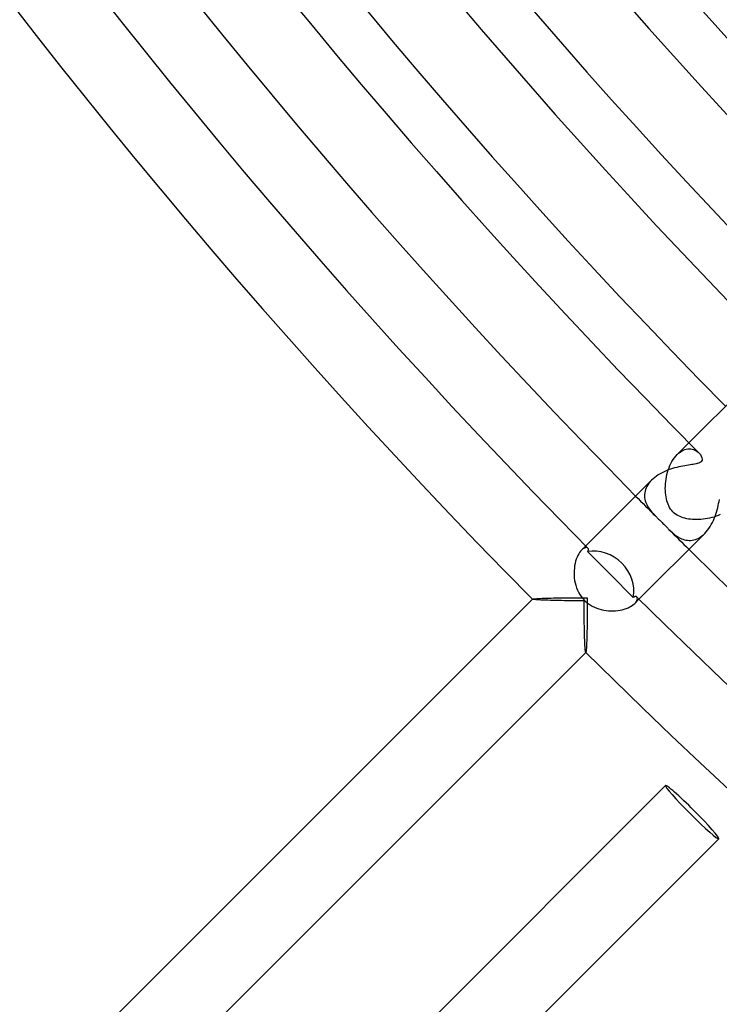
# Model space of a CAD drawing. Header units: millimetres. Extents: x -385 to 385, y -385 to 385.
# Tile 3 of 103: x -273 to -235, y -264 to -212. Entities that reach past the tile are written whole.
import ezdxf

# ---------------------------------------------------------------- set-up
doc = ezdxf.new("R2010")
doc.units = ezdxf.units.MM
doc.layers.add('HIDDEN', color=7, linetype='Continuous')
doc.layers.add('THICK', color=7, linetype='Continuous')

msp = doc.modelspace()

# ---------------------------------------------------------------- linework, layer by layer
at = {"layer": 'HIDDEN'}
for p, q in [((-237.053, -234.225), (-237.68, -234.852)), ((-237.754, -234.931), (-237.68, -234.852)), ((-237.68, -234.852), (-237.601, -234.779)), ((-237.601, -234.779), (-237.521, -234.716)), ((-237.521, -234.716), (-237.439, -234.664)), ((-237.439, -234.664), (-237.356, -234.621)), ((-237.356, -234.621), (-237.274, -234.589)), ((-237.274, -234.589), (-237.193, -234.566)), ((-237.193, -234.566), (-237.113, -234.553)), ((-237.113, -234.553), (-237.035, -234.549)), ((-237.035, -234.549), (-236.958, -234.553)), ((-236.958, -234.553), (-236.885, -234.565)), ((-236.885, -234.565), (-236.814, -234.584)), ((-236.814, -234.584), (-236.746, -234.61)), ((-236.746, -234.61), (-236.682, -234.642)), ((-236.682, -234.642), (-236.621, -234.679)), ((-236.621, -234.679), (-236.565, -234.722)), ((-236.565, -234.722), (-236.515, -234.769)), ((-238.062, -235.432), (-238.009, -235.32)), ((-238.009, -235.32), (-237.952, -235.213)), ((-237.952, -235.213), (-237.89, -235.112)), ((-237.89, -235.112), (-237.824, -235.018)), ((-237.824, -235.018), (-237.754, -234.931)), ((-238.248, -236.036), (-238.221, -235.912)), ((-238.221, -235.912), (-238.189, -235.788)), ((-238.189, -235.788), (-238.152, -235.667)), ((-238.152, -235.667), (-238.11, -235.548)), ((-238.11, -235.548), (-238.062, -235.432)), ((-239.176, -236.368), (-239.235, -236.453)), ((-239.11, -236.287), (-239.176, -236.368)), ((-239.036, -236.208), (-239.11, -236.287)), ((-238.304, -236.53), (-238.297, -236.408)), ((-238.297, -236.408), (-238.286, -236.285)), ((-238.286, -236.285), (-238.269, -236.161)), ((-238.269, -236.161), (-238.248, -236.036)), ((-239.401, -236.886), (-239.41, -236.972)), ((-239.385, -236.799), (-239.401, -236.886)), ((-239.36, -236.712), (-239.385, -236.799)), ((-239.327, -236.625), (-239.36, -236.712)), ((-239.285, -236.538), (-239.327, -236.625)), ((-239.235, -236.453), (-239.285, -236.538)), ((-238.306, -236.65), (-238.304, -236.53)), ((-238.303, -236.767), (-238.306, -236.65)), ((-238.296, -236.881), (-238.303, -236.767)), ((-238.285, -236.993), (-238.296, -236.881)), ((-239.41, -236.972), (-239.411, -237.058)), ((-239.411, -237.058), (-239.404, -237.142)), ((-239.404, -237.142), (-239.391, -237.226)), ((-239.391, -237.226), (-239.371, -237.308)), ((-239.371, -237.308), (-239.345, -237.388)), ((-239.345, -237.388), (-239.313, -237.468)), ((-239.313, -237.468), (-239.275, -237.546)), ((-238.269, -237.1), (-238.285, -236.993)), ((-238.249, -237.204), (-238.269, -237.1)), ((-238.225, -237.304), (-238.249, -237.204)), ((-238.196, -237.399), (-238.225, -237.304)), ((-238.163, -237.49), (-238.196, -237.399)), ((-239.275, -237.546), (-239.232, -237.623)), ((-239.232, -237.623), (-239.184, -237.699)), ((-239.184, -237.699), (-239.131, -237.773)), ((-239.131, -237.773), (-239.075, -237.845)), ((-239.075, -237.845), (-239.016, -237.915)), ((-239.016, -237.915), (-238.956, -237.982)), ((-238.956, -237.982), (-238.893, -238.049)), ((-238.125, -237.579), (-238.163, -237.49)), ((-238.079, -237.666), (-238.125, -237.579)), ((-238.027, -237.749), (-238.079, -237.666)), ((-237.968, -237.828), (-238.027, -237.749)), ((-237.901, -237.901), (-237.968, -237.828)), ((-237.833, -237.963), (-237.901, -237.901)), ((-237.761, -238.019), (-237.833, -237.963)), ((-238.893, -238.049), (-238.83, -238.113)), ((-238.83, -238.113), (-238.798, -238.145)), ((-238.798, -238.145), (-238.765, -238.177)), ((-238.765, -238.177), (-238.731, -238.21)), ((-238.731, -238.21), (-238.696, -238.245)), ((-238.696, -238.245), (-238.66, -238.28)), ((-238.66, -238.28), (-238.623, -238.315)), ((-238.623, -238.315), (-238.585, -238.352)), ((-238.585, -238.352), (-238.547, -238.39)), ((-238.547, -238.39), (-238.507, -238.429)), ((-238.507, -238.429), (-238.468, -238.468)), ((-238.468, -238.468), (-238.431, -238.506)), ((-238.431, -238.506), (-238.394, -238.543)), ((-237.685, -238.068), (-237.761, -238.019)), ((-237.607, -238.111), (-237.685, -238.068)), ((-237.526, -238.148), (-237.607, -238.111)), ((-237.441, -238.182), (-237.526, -238.148)), ((-237.352, -238.211), (-237.441, -238.182)), ((-237.261, -238.236), (-237.352, -238.211)), ((-237.166, -238.257), (-237.261, -238.236)), ((-237.069, -238.274), (-237.166, -238.257)), ((-236.969, -238.288), (-237.069, -238.274)), ((-236.865, -238.298), (-236.969, -238.288)), ((-236.758, -238.304), (-236.865, -238.298)), ((-236.648, -238.306), (-236.758, -238.304)), ((-236.535, -238.304), (-236.648, -238.306)), ((-236.421, -238.298), (-236.535, -238.304)), ((-236.304, -238.288), (-236.421, -238.298)), ((-236.187, -238.273), (-236.304, -238.288)), ((-236.069, -238.254), (-236.187, -238.273)), ((-235.951, -238.23), (-236.069, -238.254)), ((-235.834, -238.202), (-235.951, -238.23)), ((-235.719, -238.169), (-235.834, -238.202)), ((-235.606, -238.131), (-235.719, -238.169)), ((-235.496, -238.089), (-235.606, -238.131)), ((-235.388, -238.042), (-235.496, -238.089)), ((-238.394, -238.543), (-238.357, -238.581)), ((-238.357, -238.581), (-238.321, -238.618)), ((-238.321, -238.618), (-238.285, -238.655)), ((-238.285, -238.655), (-238.25, -238.691)), ((-238.25, -238.691), (-238.215, -238.727)), ((-238.215, -238.727), (-238.181, -238.762)), ((-238.181, -238.762), (-238.147, -238.796)), ((-238.147, -238.796), (-238.113, -238.83)), ((-238.113, -238.83), (-238.05, -238.892)), ((-238.05, -238.892), (-237.987, -238.951)), ((-237.987, -238.951), (-237.925, -239.008)), ((-237.925, -239.008), (-237.863, -239.061)), ((-236.285, -239.109), (-236.207, -239.036)), ((-237.863, -239.061), (-237.799, -239.112)), ((-237.799, -239.112), (-237.733, -239.16)), ((-237.733, -239.16), (-237.665, -239.206)), ((-237.665, -239.206), (-237.594, -239.249)), ((-237.594, -239.249), (-237.521, -239.288)), ((-237.521, -239.288), (-237.446, -239.322)), ((-237.446, -239.322), (-237.369, -239.352)), ((-237.369, -239.352), (-237.29, -239.376)), ((-237.29, -239.376), (-237.209, -239.394)), ((-237.209, -239.394), (-237.127, -239.406)), ((-237.127, -239.406), (-237.044, -239.411)), ((-237.044, -239.411), (-236.96, -239.409)), ((-236.96, -239.409), (-236.876, -239.4)), ((-236.876, -239.4), (-236.79, -239.383)), ((-236.79, -239.383), (-236.704, -239.358)), ((-236.704, -239.358), (-236.619, -239.324)), ((-236.619, -239.324), (-236.534, -239.283)), ((-236.534, -239.283), (-236.45, -239.233)), ((-236.45, -239.233), (-236.367, -239.175)), ((-236.367, -239.175), (-236.285, -239.109)), ((-242.858, -240.05), (-242.907, -240.126)), ((-242.808, -239.984), (-242.858, -240.05)), ((-242.757, -239.928), (-242.808, -239.984)), ((-242.534, -239.705), (-242.757, -239.929)), ((-242.702, -239.879), (-242.757, -239.928)), ((-242.65, -239.842), (-242.702, -239.879)), ((-242.599, -239.815), (-242.65, -239.842)), ((-242.553, -239.799), (-242.599, -239.815)), ((-242.51, -239.792), (-242.553, -239.799)), ((-242.473, -239.795), (-242.51, -239.792)), ((-242.442, -239.805), (-242.473, -239.795)), ((-242.417, -239.822), (-242.442, -239.805)), ((-243.071, -240.518), (-243.1, -240.633)), ((-243.036, -240.408), (-243.071, -240.518)), ((-242.997, -240.305), (-243.036, -240.408)), ((-242.953, -240.211), (-242.997, -240.305)), ((-242.907, -240.126), (-242.953, -240.211)), ((-243.151, -241.007), (-243.155, -241.137)), ((-243.155, -241.137), (-243.152, -241.269)), ((-243.14, -240.878), (-243.151, -241.007)), ((-243.123, -240.753), (-243.14, -240.878)), ((-243.1, -240.633), (-243.123, -240.753)), ((-243.152, -241.269), (-243.141, -241.401)), ((-243.141, -241.401), (-243.123, -241.533)), ((-243.123, -241.533), (-243.097, -241.665)), ((-243.097, -241.665), (-243.064, -241.794)), ((-243.064, -241.794), (-243.023, -241.922)), ((-243.023, -241.922), (-242.973, -242.047)), ((-242.973, -242.047), (-242.915, -242.168)), ((-242.915, -242.168), (-242.849, -242.284)), ((-245.361, -242.533), (-245.36, -242.532)), ((-245.361, -242.534), (-245.361, -242.533)), ((-245.361, -242.533), (-245.361, -242.533)), ((-245.36, -242.535), (-245.361, -242.534)), ((-245.36, -242.532), (-245.359, -242.531)), ((-245.36, -242.536), (-245.36, -242.535)), ((-245.344, -242.543), (-245.36, -242.536)), ((-245.31, -242.549), (-245.344, -242.543)), ((-245.259, -242.556), (-245.31, -242.549)), ((-245.192, -242.562), (-245.259, -242.556)), ((-245.111, -242.568), (-245.192, -242.562)), ((-245.018, -242.574), (-245.111, -242.568)), ((-244.913, -242.58), (-245.018, -242.574)), ((-244.799, -242.585), (-244.913, -242.58)), ((-244.677, -242.59), (-244.799, -242.585)), ((-244.547, -242.594), (-244.677, -242.59)), ((-244.411, -242.598), (-244.547, -242.594)), ((-244.269, -242.602), (-244.411, -242.598)), ((-244.123, -242.605), (-244.269, -242.602)), ((-243.972, -242.608), (-244.123, -242.605)), ((-243.816, -242.611), (-243.972, -242.608)), ((-243.656, -242.613), (-243.816, -242.611)), ((-243.491, -242.615), (-243.656, -242.613)), ((-243.322, -242.617), (-243.491, -242.615)), ((-243.15, -242.619), (-243.322, -242.617)), ((-242.976, -242.62), (-243.15, -242.619)), ((-242.799, -242.62), (-242.976, -242.62)), ((-242.849, -242.284), (-242.774, -242.395)), ((-242.621, -242.621), (-242.799, -242.62)), ((-242.774, -242.395), (-242.691, -242.501)), ((-242.691, -242.501), (-242.599, -242.599)), ((-242.62, -242.778), (-242.621, -242.621)), ((-242.599, -242.599), (-242.504, -242.687)), ((-242.504, -242.687), (-242.403, -242.768)), ((-239.705, -242.533), (-239.929, -242.757)), ((-239.928, -242.757), (-239.879, -242.702)), ((-239.879, -242.702), (-239.842, -242.649)), ((-239.842, -242.649), (-239.815, -242.599)), ((-239.805, -242.442), (-239.822, -242.417)), ((-239.815, -242.599), (-239.799, -242.553)), ((-239.795, -242.473), (-239.805, -242.442)), ((-239.799, -242.553), (-239.792, -242.51)), ((-239.792, -242.51), (-239.795, -242.473)), ((-242.62, -242.934), (-242.62, -242.778)), ((-242.619, -243.088), (-242.62, -242.934)), ((-242.618, -243.24), (-242.619, -243.088)), ((-242.403, -242.768), (-242.297, -242.841)), ((-242.297, -242.841), (-242.186, -242.905)), ((-242.186, -242.905), (-242.071, -242.962)), ((-242.071, -242.962), (-241.952, -243.012)), ((-241.952, -243.012), (-241.83, -243.053)), ((-241.83, -243.053), (-241.706, -243.088)), ((-241.706, -243.088), (-241.58, -243.115)), ((-241.58, -243.115), (-241.454, -243.135)), ((-241.454, -243.135), (-241.326, -243.148)), ((-241.326, -243.148), (-241.2, -243.154)), ((-241.2, -243.154), (-241.074, -243.154)), ((-241.074, -243.154), (-240.95, -243.147)), ((-240.95, -243.147), (-240.828, -243.134)), ((-240.828, -243.134), (-240.709, -243.116)), ((-240.709, -243.116), (-240.594, -243.091)), ((-240.594, -243.091), (-240.485, -243.061)), ((-240.485, -243.061), (-240.382, -243.027)), ((-240.382, -243.027), (-240.286, -242.988)), ((-240.286, -242.988), (-240.197, -242.946)), ((-240.197, -242.946), (-240.116, -242.901)), ((-240.116, -242.901), (-240.044, -242.854)), ((-240.044, -242.854), (-239.981, -242.805)), ((-239.981, -242.805), (-239.928, -242.757)), ((-242.616, -243.39), (-242.618, -243.24)), ((-242.615, -243.537), (-242.616, -243.39)), ((-242.613, -243.682), (-242.615, -243.537)), ((-242.611, -243.823), (-242.613, -243.682)), ((-242.608, -243.96), (-242.611, -243.823)), ((-242.606, -244.093), (-242.608, -243.96)), ((-242.603, -244.223), (-242.606, -244.093)), ((-242.6, -244.349), (-242.603, -244.223)), ((-242.596, -244.471), (-242.6, -244.349)), ((-242.593, -244.589), (-242.596, -244.471)), ((-242.589, -244.702), (-242.593, -244.589)), ((-242.584, -244.809), (-242.589, -244.702)), ((-242.58, -244.909), (-242.584, -244.809)), ((-242.575, -245.002), (-242.58, -244.909)), ((-242.57, -245.086), (-242.575, -245.002)), ((-242.565, -245.161), (-242.57, -245.086)), ((-242.559, -245.226), (-242.565, -245.161)), ((-242.554, -245.279), (-242.559, -245.226)), ((-242.548, -245.319), (-242.554, -245.279)), ((-242.542, -245.346), (-242.548, -245.319)), ((-242.536, -245.36), (-242.542, -245.346)), ((-242.535, -245.36), (-242.536, -245.36)), ((-242.534, -245.361), (-242.535, -245.36)), ((-242.533, -245.361), (-242.534, -245.361)), ((-242.532, -245.36), (-242.533, -245.361)), ((-242.533, -245.361), (-242.533, -245.361)), ((-242.531, -245.359), (-242.532, -245.36))]:
    msp.add_line(p, q, dxfattribs=at)
for start, end in [(224.66021, 224.91391), (225.08609, 225.33979)]:
    msp.add_arc((0, 0), 337.25, start, end, dxfattribs=at)
for start_param, end_param in [(3.141593, 4.712389), (-1.570796, 0)]:
    msp.add_ellipse((-236.881, -253.851), major_axis=(1.414, -1.414), ratio=0.066519, start_param=start_param, end_param=end_param, dxfattribs=at)
at = {"layer": 'THICK'}
for p, q in [((-234.2, -231.371), (-237.053, -234.225)), ((-236.515, -234.769), (-236.445, -234.849)), ((-236.445, -234.849), (-236.394, -234.933)), ((-236.903, -235.383), (-236.988, -235.396)), ((-236.824, -235.371), (-236.903, -235.383)), ((-236.748, -235.358), (-236.824, -235.371)), ((-236.675, -235.344), (-236.748, -235.358)), ((-236.607, -235.327), (-236.675, -235.344)), ((-236.545, -235.308), (-236.607, -235.327)), ((-236.489, -235.286), (-236.545, -235.308)), ((-236.443, -235.26), (-236.489, -235.286)), ((-236.405, -235.23), (-236.443, -235.26)), ((-236.377, -235.195), (-236.405, -235.23)), ((-236.394, -234.933), (-236.361, -235.016)), ((-236.357, -235.15), (-236.377, -235.195)), ((-236.361, -235.016), (-236.35, -235.09)), ((-236.35, -235.09), (-236.357, -235.15)), ((-238.581, -235.868), (-238.681, -235.928)), ((-238.477, -235.812), (-238.581, -235.868)), ((-238.37, -235.76), (-238.477, -235.812)), ((-238.261, -235.712), (-238.37, -235.76)), ((-238.15, -235.668), (-238.261, -235.712)), ((-238.039, -235.628), (-238.15, -235.668)), ((-237.927, -235.592), (-238.039, -235.628)), ((-237.815, -235.559), (-237.927, -235.592)), ((-237.703, -235.53), (-237.815, -235.559)), ((-237.592, -235.503), (-237.703, -235.53)), ((-237.482, -235.48), (-237.592, -235.503)), ((-237.375, -235.459), (-237.482, -235.48)), ((-237.272, -235.441), (-237.375, -235.459)), ((-237.173, -235.424), (-237.272, -235.441)), ((-237.078, -235.409), (-237.173, -235.424)), ((-236.988, -235.396), (-237.078, -235.409)), ((-239.036, -236.207), (-242.534, -239.705)), ((-238.956, -236.132), (-239.036, -236.208)), ((-238.869, -236.06), (-238.956, -236.132)), ((-238.777, -235.992), (-238.869, -236.06)), ((-238.681, -235.928), (-238.777, -235.992)), ((-235.497, -237.563), (-235.474, -237.453)), ((-235.474, -237.453), (-235.453, -237.345)), ((-235.453, -237.345), (-235.435, -237.241)), ((-235.622, -238.019), (-235.585, -237.905)), ((-235.585, -237.905), (-235.553, -237.791)), ((-235.553, -237.791), (-235.523, -237.677)), ((-235.523, -237.677), (-235.497, -237.563)), ((-235.863, -238.572), (-235.807, -238.466)), ((-235.807, -238.466), (-235.754, -238.357)), ((-235.754, -238.357), (-235.706, -238.246)), ((-235.706, -238.246), (-235.662, -238.133)), ((-235.662, -238.133), (-235.622, -238.019)), ((-236.207, -239.036), (-239.705, -242.533)), ((-236.207, -239.036), (-236.131, -238.955)), ((-236.131, -238.955), (-236.059, -238.867)), ((-236.059, -238.867), (-235.989, -238.773)), ((-235.989, -238.773), (-235.924, -238.675)), ((-235.924, -238.675), (-235.863, -238.572)), ((-242.435, -240.007), (-242.42, -239.984)), ((-242.029, -240.415), (-242.435, -240.007)), ((-242.42, -239.984), (-242.409, -239.961)), ((-242.408, -239.834), (-242.417, -239.822)), ((-242.409, -239.961), (-242.4, -239.939)), ((-242.4, -239.848), (-242.408, -239.834)), ((-242.395, -239.863), (-242.4, -239.848)), ((-242.4, -239.939), (-242.395, -239.918)), ((-242.392, -239.88), (-242.395, -239.863)), ((-242.395, -239.918), (-242.392, -239.899)), ((-242.392, -239.899), (-242.392, -239.88)), ((-241.626, -240.82), (-242.029, -240.415)), ((-241.223, -241.223), (-241.626, -240.82)), ((-240.82, -241.626), (-241.223, -241.223)), ((-240.415, -242.029), (-240.82, -241.626)), ((-240.007, -242.435), (-240.415, -242.029)), ((-267.993, -265.165), (-245.36, -242.531)), ((-245.359, -242.531), (-245.345, -242.525)), ((-245.345, -242.525), (-245.315, -242.519)), ((-245.315, -242.519), (-245.27, -242.513)), ((-245.27, -242.513), (-245.211, -242.507)), ((-245.211, -242.507), (-245.139, -242.502)), ((-245.139, -242.502), (-245.055, -242.497)), ((-245.055, -242.497), (-244.961, -242.492)), ((-244.961, -242.492), (-244.857, -242.487)), ((-244.857, -242.487), (-244.746, -242.483)), ((-244.746, -242.483), (-244.627, -242.479)), ((-244.627, -242.479), (-244.503, -242.476)), ((-244.503, -242.476), (-244.373, -242.473)), ((-244.373, -242.473), (-244.239, -242.47)), ((-244.239, -242.47), (-244.101, -242.467)), ((-244.101, -242.467), (-243.96, -242.465)), ((-243.96, -242.465), (-243.816, -242.463)), ((-243.816, -242.463), (-243.669, -242.461)), ((-243.669, -242.461), (-243.521, -242.459)), ((-243.521, -242.459), (-243.371, -242.458)), ((-243.371, -242.458), (-243.22, -242.457)), ((-243.22, -242.457), (-243.068, -242.456)), ((-243.068, -242.456), (-242.915, -242.455)), ((-242.915, -242.455), (-242.761, -242.455)), ((-242.761, -242.455), (-242.608, -242.455)), ((-242.608, -242.455), (-242.455, -242.455)), ((-242.455, -242.455), (-242.455, -242.608)), ((-242.455, -242.608), (-242.455, -242.761)), ((-239.984, -242.42), (-240.007, -242.435)), ((-239.961, -242.409), (-239.984, -242.42)), ((-239.939, -242.4), (-239.961, -242.409)), ((-239.919, -242.395), (-239.939, -242.4)), ((-239.899, -242.392), (-239.919, -242.395)), ((-239.881, -242.392), (-239.899, -242.392)), ((-239.864, -242.395), (-239.881, -242.392)), ((-239.848, -242.4), (-239.864, -242.395)), ((-239.834, -242.408), (-239.848, -242.4)), ((-239.822, -242.417), (-239.834, -242.408)), ((-242.457, -243.22), (-242.458, -243.371)), ((-242.456, -243.068), (-242.457, -243.22)), ((-242.455, -242.915), (-242.456, -243.068)), ((-242.455, -242.761), (-242.455, -242.915)), ((-242.461, -243.669), (-242.463, -243.816)), ((-242.459, -243.521), (-242.461, -243.669)), ((-242.458, -243.371), (-242.459, -243.521)), ((-242.47, -244.239), (-242.473, -244.373)), ((-242.467, -244.101), (-242.47, -244.239)), ((-242.465, -243.96), (-242.467, -244.101)), ((-242.463, -243.816), (-242.465, -243.96)), ((-242.483, -244.746), (-242.487, -244.857)), ((-242.479, -244.627), (-242.483, -244.746)), ((-242.476, -244.503), (-242.479, -244.627)), ((-242.473, -244.373), (-242.476, -244.503)), ((-242.519, -245.315), (-242.525, -245.345)), ((-242.513, -245.27), (-242.519, -245.315)), ((-242.507, -245.211), (-242.513, -245.27)), ((-242.502, -245.139), (-242.507, -245.211)), ((-242.497, -245.055), (-242.502, -245.139)), ((-242.492, -244.961), (-242.497, -245.055)), ((-242.487, -244.857), (-242.492, -244.961)), ((-265.165, -267.993), (-242.531, -245.36)), ((-242.525, -245.345), (-242.531, -245.359)), ((-259.508, -273.65), (-238.295, -252.437)), ((-256.68, -276.479), (-235.467, -255.266))]:
    msp.add_line(p, q, dxfattribs=at)
for radius, start, end in [(333.25, 180.21226, 224.78775), (326.5, 180.2365, 224.76351), (319.75, 180.25907, 224.74094), (313, 180.28039, 224.71962), (345, 180.33212, 224.66783), (341, 180.30835, 224.69166), (337.25, 180.3398, 224.66021), (330.5, 180.34673, 224.65327), (323.75, 180.35395, 224.64605), (317, 180.36152, 224.63849), (310.25, 180.36937, 224.63064), (306.25, 180.30067, 224.69934), (303.5, 180.37756, 224.62245), (337.25, 225.33979, 269.6602), (341, 225.30834, 269.69165), (345, 225.33217, 269.66788)]:
    msp.add_arc((0, 0), radius, start, end, dxfattribs=at)
for centre, major_axis, ratio, start_param, end_param in [((-241.857, -241.857), (-1.414, 1.414), 0.876667, -1.570796, -0.539013), ((-241.857, -241.857), (-1.414, 1.414), 0.876667, -2.60258, -1.570796), ((-236.881, -253.851), (1.414, -1.414), 0.066519, 1.570796, 3.141593), ((-236.881, -253.851), (1.414, -1.414), 0.066519, 0, 1.570796)]:
    msp.add_ellipse(centre, major_axis=major_axis, ratio=ratio, start_param=start_param, end_param=end_param, dxfattribs=at)

doc.saveas('drawing.dxf')
